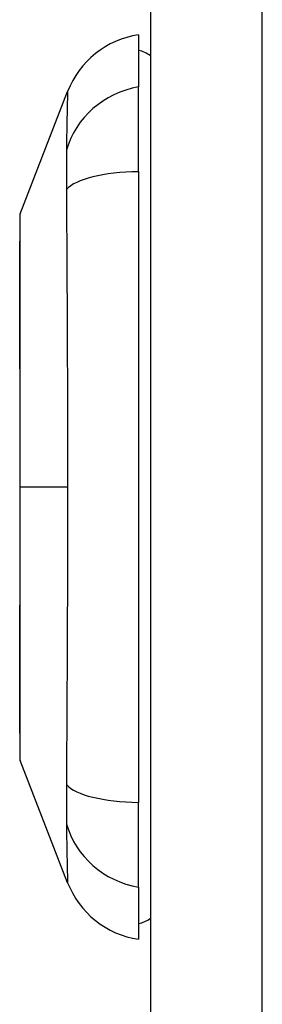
# Model space of a CAD drawing. Header units: inches. Extents: x 3.4 to 82.4, y 3.9 to 45.4.
# Tile 73 of 79: x 39.7 to 40, y 26.8 to 28.1. Entities that reach past the tile are written whole.
import ezdxf

# ---------------------------------------------------------------- set-up
doc = ezdxf.new("R2010")
doc.units = ezdxf.units.IN
doc.header["$MEASUREMENT"] = 0
doc.layers.add('Visible Edges(ANSI)', color=7, linetype='Continuous', lineweight=25)
doc.layers.add('Visible Tangent Edges(ANSI)', color=7, linetype='Continuous', lineweight=25)

msp = doc.modelspace()

# ---------------------------------------------------------------- linework, layer by layer
at = {"layer": 'Visible Edges(ANSI)'}
for p, q in [((39.8695, 31.551), (39.8695, 8.04)), ((39.8538, 28.0376), (39.8538, 27.9695)), ((39.6992, 27.8039), (39.7613, 27.9636)), ((39.8538, 27.8588), (39.8538, 27.9695)), ((39.8538, 27.8588), (39.8538, 27.0352)), ((39.7613, 26.9304), (39.6992, 27.0901)), ((39.8538, 26.9245), (39.8538, 27.0352)), ((39.8538, 26.9245), (39.8538, 26.8565))]:
    msp.add_line(p, q, dxfattribs=at)
at = {"layer": 'Visible Edges(ANSI)', "flags": 128}
msp.add_lwpolyline([(39.6989, 27.8021), (39.6989, 27.8017), (39.6989, 27.8004), (39.6989, 27.7983), (39.6989, 27.7953), (39.6989, 27.7915), (39.6989, 27.7869), (39.6988, 27.7814), (39.6988, 27.7751), (39.6988, 27.768), (39.6988, 27.7602), (39.6988, 27.7516), (39.6987, 27.7423), (39.6987, 27.7323), (39.6987, 27.7216), (39.6987, 27.7103), (39.6987, 27.6983), (39.6987, 27.6857), (39.6987, 27.6725), (39.6987, 27.6588), (39.6987, 27.6446), (39.6988, 27.6299), (39.6988, 27.6146), (39.6988, 27.599), (39.6988, 27.5831), (39.6988, 27.5669), (39.6989, 27.5504), (39.6989, 27.5336), (39.6989, 27.5166), (39.6989, 27.4994), (39.6989, 27.482), (39.6989, 27.4647), (39.6989, 27.4473), (39.6989, 27.4299), (39.6989, 27.4125), (39.6989, 27.3952), (39.6989, 27.3779), (39.6989, 27.3608), (39.6989, 27.344), (39.6988, 27.3274), (39.6988, 27.3112), (39.6988, 27.2953), (39.6988, 27.2797), (39.6988, 27.2644), (39.6987, 27.2496), (39.6987, 27.2353), (39.6987, 27.2215), (39.6987, 27.2083), (39.6987, 27.1957), (39.6987, 27.1837), (39.6987, 27.1724), (39.6987, 27.1617), (39.6987, 27.1517), (39.6988, 27.1424), (39.6988, 27.1338), (39.6988, 27.126), (39.6988, 27.1189), (39.6988, 27.1126), (39.6989, 27.1071), (39.6989, 27.1025), (39.6989, 27.0987), (39.6989, 27.0957), (39.6989, 27.0936), (39.6989, 27.0923), (39.6989, 27.0919)], dxfattribs=at)
at = {"layer": 'Visible Edges(ANSI)'}
for centre, radius, start, end in [((39.8714, 27.9208), 0.1181, 98.6009, 158.7495), ((39.8459, 27.9785), 0.0394, 53.1301, 78.463), ((39.7038, 27.8021), 0.00492, 158.7495, 179.7912), ((39.7038, 27.0919), 0.00492, 180.2088, 201.2505), ((39.8714, 26.9732), 0.1181, 201.2505, 261.3991), ((39.8459, 26.9155), 0.0394, 281.537, 306.8699)]:
    msp.add_arc(centre, radius, start, end, dxfattribs=at)
at = {"layer": 'Visible Tangent Edges(ANSI)'}
for p, q in [((40.0155, 8.04), (40.0155, 31.551)), ((39.6989, 27.447), (39.6992, 27.447)), ((39.7613, 27.447), (39.6992, 27.447))]:
    msp.add_line(p, q, dxfattribs=at)
at = {"layer": 'Visible Tangent Edges(ANSI)', "flags": 128}
for points in [[(39.7613, 27.9636), (39.7613, 27.9634), (39.7613, 27.963), (39.7613, 27.9624), (39.7613, 27.9614), (39.7612, 27.9602), (39.7612, 27.9587), (39.7611, 27.9569), (39.761, 27.9549), (39.761, 27.9526), (39.7609, 27.9501), (39.7608, 27.9473), (39.7607, 27.9443), (39.7606, 27.941), (39.7605, 27.9374), (39.7605, 27.9336), (39.7604, 27.9296), (39.7603, 27.9253), (39.7602, 27.9209), (39.7602, 27.9161), (39.7601, 27.9112), (39.76, 27.9061), (39.76, 27.9007), (39.76, 27.8952), (39.7598, 27.8869)], [(39.7598, 27.8869), (39.7598, 27.8863), (39.7598, 27.8856), (39.7598, 27.8849), (39.7599, 27.8841), (39.7599, 27.8834), (39.7599, 27.8826), (39.7599, 27.8819), (39.7599, 27.8811), (39.7599, 27.8802), (39.7599, 27.8794), (39.7599, 27.8785), (39.7599, 27.8777), (39.7599, 27.8768), (39.76, 27.8758), (39.76, 27.8749), (39.76, 27.874), (39.76, 27.873), (39.76, 27.872), (39.76, 27.871), (39.76, 27.87), (39.76, 27.869), (39.76, 27.8679), (39.76, 27.8668), (39.76, 27.8658)], [(39.76, 27.8658), (39.76, 27.8647), (39.76, 27.8636), (39.76, 27.8624), (39.76, 27.8613), (39.76, 27.8601), (39.76, 27.859), (39.76, 27.8578), (39.76, 27.8566), (39.76, 27.8554), (39.76, 27.8541), (39.7599, 27.8529), (39.7599, 27.8516), (39.7599, 27.8504), (39.7599, 27.8491), (39.7599, 27.8478), (39.7599, 27.8465), (39.7599, 27.8452), (39.7599, 27.8438), (39.7599, 27.8425), (39.7599, 27.8411), (39.7598, 27.8398), (39.7598, 27.8384), (39.7598, 27.837), (39.7598, 27.8356)], [(39.7598, 27.8356), (39.76, 27.8174), (39.76, 27.802), (39.76, 27.7866), (39.7601, 27.771), (39.7602, 27.7554), (39.7602, 27.7396), (39.7603, 27.7238), (39.7604, 27.7079), (39.7605, 27.6919), (39.7605, 27.6759), (39.7606, 27.6598), (39.7607, 27.6437), (39.7608, 27.6275), (39.7609, 27.6112), (39.761, 27.5949), (39.761, 27.5786), (39.7611, 27.5623), (39.7612, 27.5459), (39.7612, 27.5294), (39.7613, 27.513), (39.7613, 27.4965), (39.7613, 27.48), (39.7613, 27.4635), (39.7613, 27.447)], [(39.6989, 27.7216), (39.6989, 27.728), (39.6989, 27.7342), (39.6989, 27.7402), (39.699, 27.7459), (39.699, 27.7514), (39.699, 27.7566), (39.699, 27.7616), (39.699, 27.7664), (39.6991, 27.7708), (39.6991, 27.775), (39.6991, 27.779), (39.6991, 27.7826), (39.6991, 27.786), (39.6991, 27.7891), (39.6992, 27.7919), (39.6992, 27.7944), (39.6992, 27.7966), (39.6992, 27.7985), (39.6992, 27.8001), (39.6992, 27.8015), (39.6992, 27.8025), (39.6992, 27.8033), (39.6992, 27.8037), (39.6992, 27.8039)], [(39.6989, 27.6746), (39.6989, 27.6767), (39.6989, 27.6788), (39.6989, 27.6809), (39.6989, 27.683), (39.6989, 27.6851), (39.6989, 27.6871), (39.6989, 27.6892), (39.6988, 27.6912), (39.6988, 27.6932), (39.6988, 27.6952), (39.6988, 27.6972), (39.6988, 27.6992), (39.6988, 27.7011), (39.6988, 27.7031), (39.6988, 27.705), (39.6988, 27.7069), (39.6989, 27.7088), (39.6989, 27.7107), (39.6989, 27.7125), (39.6989, 27.7144), (39.6989, 27.7162), (39.6989, 27.718), (39.6989, 27.7198), (39.6989, 27.7216)], [(39.6992, 27.447), (39.6992, 27.4573), (39.6992, 27.4675), (39.6992, 27.4778), (39.6992, 27.488), (39.6992, 27.4983), (39.6992, 27.5084), (39.6992, 27.5186), (39.6992, 27.5287), (39.6992, 27.5386), (39.6991, 27.5485), (39.6991, 27.5583), (39.6991, 27.568), (39.6991, 27.5776), (39.6991, 27.5871), (39.6991, 27.5965), (39.699, 27.6058), (39.699, 27.615), (39.699, 27.624), (39.699, 27.6328), (39.699, 27.6415), (39.6989, 27.6501), (39.6989, 27.6584), (39.6989, 27.6666), (39.6989, 27.6746)], [(39.6989, 27.2194), (39.6989, 27.2274), (39.6989, 27.2356), (39.6989, 27.244), (39.699, 27.2526), (39.699, 27.2613), (39.699, 27.2702), (39.699, 27.2792), (39.699, 27.2883), (39.6991, 27.2976), (39.6991, 27.3069), (39.6991, 27.3164), (39.6991, 27.326), (39.6991, 27.3357), (39.6991, 27.3455), (39.6992, 27.3554), (39.6992, 27.3654), (39.6992, 27.3755), (39.6992, 27.3856), (39.6992, 27.3958), (39.6992, 27.406), (39.6992, 27.4163), (39.6992, 27.4265), (39.6992, 27.4368), (39.6992, 27.447)], [(39.7613, 27.447), (39.7613, 27.4305), (39.7613, 27.414), (39.7613, 27.3974), (39.7613, 27.381), (39.7612, 27.3645), (39.7612, 27.3481), (39.7611, 27.3317), (39.761, 27.3153), (39.761, 27.299), (39.7609, 27.2827), (39.7608, 27.2664), (39.7607, 27.2502), (39.7606, 27.2341), (39.7605, 27.218), (39.7605, 27.202), (39.7604, 27.1861), (39.7603, 27.1702), (39.7602, 27.1544), (39.7602, 27.1387), (39.7601, 27.123), (39.76, 27.1075), (39.76, 27.092), (39.76, 27.0766), (39.7598, 27.0584)], [(39.6989, 27.1724), (39.6989, 27.1742), (39.6989, 27.176), (39.6989, 27.1778), (39.6989, 27.1796), (39.6989, 27.1814), (39.6989, 27.1833), (39.6989, 27.1852), (39.6988, 27.1871), (39.6988, 27.189), (39.6988, 27.1909), (39.6988, 27.1928), (39.6988, 27.1948), (39.6988, 27.1968), (39.6988, 27.1987), (39.6988, 27.2007), (39.6988, 27.2028), (39.6989, 27.2048), (39.6989, 27.2068), (39.6989, 27.2089), (39.6989, 27.211), (39.6989, 27.2131), (39.6989, 27.2152), (39.6989, 27.2173), (39.6989, 27.2194)], [(39.6992, 27.0901), (39.6992, 27.0903), (39.6992, 27.0907), (39.6992, 27.0915), (39.6992, 27.0925), (39.6992, 27.0939), (39.6992, 27.0955), (39.6992, 27.0974), (39.6992, 27.0997), (39.6992, 27.1022), (39.6991, 27.105), (39.6991, 27.1081), (39.6991, 27.1114), (39.6991, 27.1151), (39.6991, 27.119), (39.6991, 27.1232), (39.699, 27.1276), (39.699, 27.1324), (39.699, 27.1374), (39.699, 27.1426), (39.699, 27.1481), (39.6989, 27.1538), (39.6989, 27.1598), (39.6989, 27.166), (39.6989, 27.1724)], [(39.7598, 27.0584), (39.7598, 27.0556), (39.7599, 27.0529), (39.7599, 27.0502), (39.7599, 27.0476), (39.7599, 27.045), (39.7599, 27.0424), (39.76, 27.0399), (39.76, 27.0375), (39.76, 27.0351), (39.76, 27.0328), (39.76, 27.0305), (39.76, 27.0283), (39.76, 27.0262), (39.76, 27.0241), (39.76, 27.0221), (39.76, 27.0201), (39.76, 27.0182), (39.7599, 27.0164), (39.7599, 27.0147), (39.7599, 27.013), (39.7599, 27.0114), (39.7599, 27.0099), (39.7598, 27.0084), (39.7598, 27.0071)], [(39.7598, 27.0071), (39.76, 26.9989), (39.76, 26.9933), (39.76, 26.9879), (39.7601, 26.9828), (39.7602, 26.9779), (39.7602, 26.9731), (39.7603, 26.9687), (39.7604, 26.9644), (39.7605, 26.9604), (39.7605, 26.9566), (39.7606, 26.953), (39.7607, 26.9497), (39.7608, 26.9467), (39.7609, 26.9439), (39.761, 26.9414), (39.761, 26.9391), (39.7611, 26.9371), (39.7612, 26.9353), (39.7612, 26.9338), (39.7613, 26.9326), (39.7613, 26.9317), (39.7613, 26.931), (39.7613, 26.9306), (39.7613, 26.9304)]]:
    msp.add_lwpolyline(points, dxfattribs=at)
at = {"layer": 'Visible Tangent Edges(ANSI)'}
for centre, major_axis, ratio, start_param, end_param in [((39.8737, 27.8593), (-0.117, -0.0158), 0.948273, 4.754759, 5.892029), ((39.8737, 27.8213), (-0.118, 0.0053), 0.314585, 4.896593, 6.033863), ((39.8737, 27.0727), (-0.118, -0.0053), 0.314585, 0.249322, 1.386592), ((39.8737, 27.0347), (-0.117, 0.0158), 0.948273, 0.391156, 1.528426)]:
    msp.add_ellipse(centre, major_axis=major_axis, ratio=ratio, start_param=start_param, end_param=end_param, dxfattribs=at)

doc.saveas('drawing.dxf')
